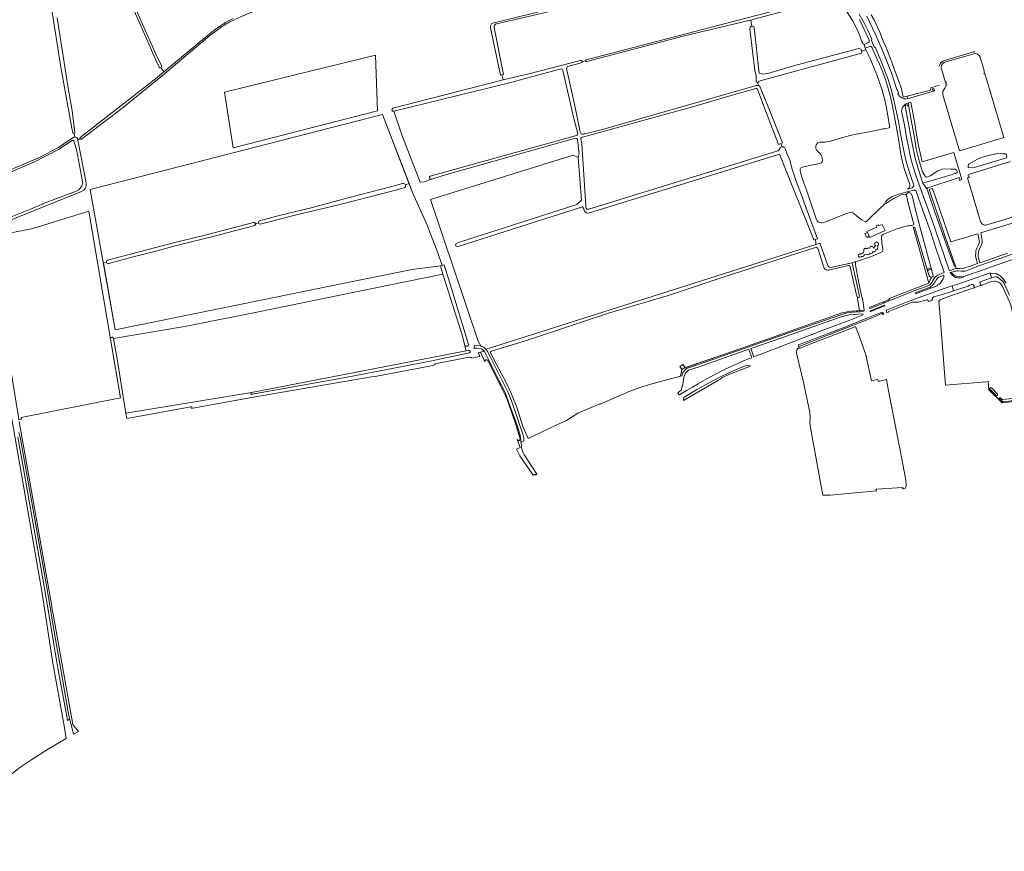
# Model space of a CAD drawing. Header units: metres. Extents: x 209813 to 223847, y 571801 to 587119.
# Tile 6 of 256: x 211482 to 212626, y 572110 to 573077. Entities that reach past the tile are written whole.
import ezdxf

# ---------------------------------------------------------------- set-up
doc = ezdxf.new("R2010")
doc.units = ezdxf.units.M
for name, color, linetype, lineweight in [('B-RO-GR-BEPLANTING_CULTUUR_BOSPLANTSOEN-GV', 8, 'Continuous', 0), ('B-RO-GR-BOS_GEMENGD-GV', 8, 'Continuous', 0), ('B-RO-GR-BOUWLAND-GV', 8, 'Continuous', 0), ('B-RO-GR-GRAS-GV', 8, 'Continuous', 0), ('B-RO-GR-GROENVOORZIENING-GV', 8, 'Continuous', 0), ('B-RO-KW-KUNSTWERK_GEMAAL-GV', 8, 'Continuous', 0), ('B-RO-KW-KUNSTWERK_STUW-GV', 8, 'Continuous', 0), ('B-RO-OG-TERREIN_CULTUURSCHEIDING-GV', 8, 'Continuous', 0), ('B-RO-OG-WEG-GV', 8, 'Continuous', 0), ('B-RO-VH-ONVERHARD-GV', 8, 'Continuous', 0), ('B-RO-VH-VERHARDING_OPEN-GV', 8, 'Continuous', 0), ('B-RO-VH-VERHARDING_PUIN-GV', 8, 'Continuous', 0), ('B-RO-VH-VERHARDING_STRAATBAKSTEEN-GV', 8, 'Continuous', 0)]:
    doc.layers.add(name, color=color, linetype=linetype, lineweight=lineweight)

msp = doc.modelspace()

# ---------------------------------------------------------------- linework, layer by layer
at = {"layer": 'B-RO-GR-BEPLANTING_CULTUUR_BOSPLANTSOEN-GV', "flags": 128}
for points in [[(212519.816, 572835.788), (212538.108, 572770.398), (212541.37, 572777.563), (212540.093, 572777.608), (212539.316, 572778.18), (212538.592, 572779.05), (212538.243, 572779.66), (212522.022, 572835.188)], [(212454.786, 572754.703), (212457.591, 572738.694), (212462.895, 572739.188), (212462.78, 572741.21), (212461.67, 572747.8), (212457.74, 572767.08), (212453.7, 572787.12), (212452.92, 572792.34), (212452.958, 572795.673), (212449.034, 572794.251)], [(212449.034, 572794.251), (212457.474, 572755.377)]]:
    msp.add_lwpolyline(points, dxfattribs=at)
at = {"layer": 'B-RO-GR-BEPLANTING_CULTUUR_BOSPLANTSOEN-GV'}
msp.add_lwpolyline([(212522.022, 572835.188, 0.0560122), (212519.816, 572835.788)], format="xyb", dxfattribs=at)
msp.add_arc((212456.118, 572755.094), 1.388, 196.351933, 12.422567, dxfattribs=at)
at = {"layer": 'B-RO-GR-BOS_GEMENGD-GV', "flags": 128}
for points in [[(212031.509, 573072.825), (212036.166, 573073.971), (212143.469, 573100.701), (212211.081, 573117.416)], [(211717.4, 573069.128), (211702.86, 573058.516), (211647.638, 573012.078), (211602.526, 572975.036), (211553.547, 572937.846)], [(211915.349, 572973.737), (212043.534, 573006.907), (212042.023, 573012.623), (212040.63, 573012.36), (212028.718, 573067.211)], [(211959.482, 572891.276), (211952.239, 572888.207), (211947.021, 572888.077), (211925.756, 572942.737), (211916.393, 572970.425)], [(211590.827, 572706.091), (211675.466, 572720.608), (211759.367, 572737.18), (211868.772, 572759.802), (211973.547, 572781.101), (211970.609, 572790.454), (211937.817, 572786.362), (211843.626, 572767.445), (211762.542, 572750.738), (211709.123, 572740.022), (211592.717, 572716.239), (211578.546, 572796.866), (211563.552, 572879.334), (211903.419, 572966.467), (211934.073, 572886.665), (211938.162, 572875.738), (211955.322, 572837.92), (211967.817, 572805.599), (211972.648, 572790.938), (211974.968, 572791.606), (211981.953, 572769.367), (212003.291, 572699.269)], [(211551.943, 572938.488), (211549.214, 572936.553), (211558.958, 572886.994)], [(212005.797, 572683.892), (212006.752, 572684.113), (212006.98, 572683.4), (212016.28, 572685.19), (212014.91, 572689.582), (212021.391, 572691.506), (212020.643, 572692.355), (212019.675, 572693.223), (212018.239, 572693.925), (212016.536, 572694.426), (212010.192, 572694.96), (212009.29, 572695.061), (212010.492, 572698.435), (212015.735, 572697.8), (212018.638, 572696.941), (212017.663, 572697.673), (212014.502, 572703.047), (211959.163, 572867.695), (212124.9, 572919.263), (212130.615, 572916.564), (212131.836, 572921.077), (212131.655, 572923.575), (212130.088, 572937.766)], [(212127.773, 572939.166), (211977.825, 572896.661), (211960.617, 572891.362)], [(211553.666, 572877.067), (211471.878, 572843.946)], [(211460.778, 572844.474), (211462.121, 572837.086), (211457.152, 572828.511), (211445.366, 572827.125), (211445.596, 572825.077), (211460.439, 572826.585), (211497.031, 572834.205), (211562.039, 572854.208), (211587.272, 572705.539)], [(211999.035, 572697.94), (212000.653, 572691.772), (212003.407, 572692.305)], [(212004.561, 572689.395), (211958.837, 572679.968), (211860.377, 572660.964), (211752.009, 572641.219)], [(211964.735, 572676.557), (212001.821, 572684.101), (212004.565, 572684.6)], [(211681.217, 572624.715), (211751.052, 572637.396), (211890.639, 572661.51), (211896.81, 572662.48), (211956.11, 572673.39), (211963.432, 572675.081)], [(211751.217, 572643.484), (211605.268, 572619.383), (211606.332, 572613.258), (211619.256, 572615.582), (211680.606, 572626.715)]]:
    msp.add_lwpolyline(points, dxfattribs=at)
at = {"layer": 'B-RO-GR-BOS_GEMENGD-GV'}
for points in [[(211755.617, 573087.395, 0.00582424), (211731.264, 573076.806)], [(211731.264, 573076.806, 0.04553622), (211717.4, 573069.128)], [(212028.718, 573067.211, -0.3495282), (212031.509, 573072.825)], [(211916.393, 572970.425, -0.92293896), (211915.349, 572973.737)], [(211553.547, 572937.846, -0.37338876), (211551.943, 572938.488)], [(212130.088, 572937.766, 0.29419355), (212127.773, 572939.166)], [(211558.958, 572886.994, -0.37163576), (211553.666, 572877.067)], [(211960.617, 572891.362, -0.14939324), (211959.482, 572891.276)], [(211587.272, 572705.539, -1.00771498), (211590.827, 572706.091)], [(212003.291, 572699.269, -0.73271716), (211999.035, 572697.94)], [(212003.407, 572692.305, -0.9016496), (212004.561, 572689.395)], [(212004.565, 572684.6, -0.29067778), (212005.797, 572683.892)], [(211963.432, 572675.081, -0.45507301), (211964.735, 572676.557)], [(211752.009, 572641.219, -1.12920062), (211751.217, 572643.484)], [(211680.606, 572626.715, -1.0309086), (211681.217, 572624.715)]]:
    msp.add_lwpolyline(points, format="xyb", dxfattribs=at)
at = {"layer": 'B-RO-GR-BOS_GEMENGD-GV', "flags": 128}
msp.add_lwpolyline([(211719.894, 572992.51), (211895.048, 573035.637), (211897.429, 572970.814), (211729.683, 572927.687)], close=True, dxfattribs=at)
at = {"layer": 'B-RO-GR-BOUWLAND-GV', "flags": 128}
for points in [[(212110.286, 573019.453), (212107.957, 573018.75), (212105.131, 573018.14), (212049.271, 573002.862), (211916.393, 572970.425), (211925.756, 572942.737), (211947.021, 572888.077), (211952.239, 572888.207), (211959.482, 572891.276)], [(212130.232, 572944.434), (212125.899, 572960.445), (212112.937, 573017.894)], [(211934.212, 572886.294), (211903.419, 572966.467), (211563.552, 572879.334), (211578.546, 572796.866), (211579.054, 572793.974), (211582.578, 572794.847)], [(211958.871, 572894.826), (212128.826, 572942.336)], [(212137.829, 572855.095), (212136.769, 572857.656), (212135.672, 572859.199), (211992.514, 572813.548), (211988.863, 572813.112), (211988.201, 572815.625), (211991.483, 572817.744), (212129.199, 572861.899), (212134.532, 572867.051), (212130.615, 572916.564), (212124.9, 572919.263), (211959.163, 572867.695), (212014.502, 572703.047), (212017.663, 572697.673), (212018.638, 572696.941), (212020.977, 572695.963), (212022.813, 572694.593), (212023.355, 572693.879), (212028.855, 572695.451), (212406.747, 572815.492), (212406.879, 572818.802), (212405.946, 572821.28), (212404.651, 572820.865), (212364.549, 572920.541)], [(212364.549, 572920.541), (212363.488, 572920.137), (212143.952, 572852.098)], [(211579.054, 572793.974), (211592.717, 572716.239), (211709.123, 572740.022), (211762.542, 572750.738), (211843.626, 572767.445), (211937.817, 572786.362), (211970.609, 572790.454), (211972.648, 572790.938), (211967.817, 572805.599), (211955.322, 572837.92), (211938.162, 572875.738)], [(211761.163, 572843.208), (211764.806, 572844.181), (211784.798, 572849.346), (211820.618, 572858.176), (211866.267, 572870.338), (211914.081, 572882.666), (211926.657, 572886.24)], [(211928.688, 572881.259), (211918.835, 572878.573), (211853.944, 572862.079), (211802.047, 572849.667), (211764.479, 572839.755), (211761.713, 572839.048)], [(211938.162, 572875.738), (211934.212, 572886.294), (211930.026, 572884.675)], [(211583.932, 572797.171), (211592.712, 572799.604), (211660.68, 572817.358), (211695.672, 572825.76), (211753.48, 572841.156)], [(211755.212, 572837.386), (211709.417, 572825.677), (211662.352, 572813.765), (211643.109, 572808.6), (211610.372, 572800.353), (211585.241, 572793.499)], [(211759.563, 572840.439), (211755.889, 572839.404)]]:
    msp.add_lwpolyline(points, dxfattribs=at)
at = {"layer": 'B-RO-GR-BOUWLAND-GV'}
for points in [[(212112.937, 573017.894, 0.39182706), (212110.286, 573019.453)], [(212128.826, 572942.336, 0.45596423), (212130.232, 572944.434)], [(211959.482, 572891.276, -0.66888403), (211958.871, 572894.826)], [(212143.952, 572852.098, -0.40340107), (212137.829, 572855.095)]]:
    msp.add_lwpolyline(points, format="xyb", dxfattribs=at)
at = {"layer": 'B-RO-GR-BOUWLAND-GV', "flags": 128}
msp.add_lwpolyline([(211590.827, 572706.091), (211595.023, 572682.371), (211601.483, 572641.179), (211605.268, 572619.383), (211751.217, 572643.484), (212000.653, 572691.772), (211995.508, 572711.383), (211973.547, 572781.101), (211868.772, 572759.802), (211759.367, 572737.18), (211675.466, 572720.608)], close=True, dxfattribs=at)
at = {"layer": 'B-RO-GR-BOUWLAND-GV'}
for centre, radius, start, end in [((211927.52, 572883.687), 2.694, 295.700453, 104.095814), ((211753.754, 572838.998), 2.173, 312.131226, 104.095814), ((211761.543, 572841.141), 2.101, 100.429231, 275.019742), ((211584.478, 572795.296), 1.953, 106.241228, 292.208476)]:
    msp.add_arc(centre, radius, start, end, dxfattribs=at)
at = {"layer": 'B-RO-GR-GRAS-GV', "flags": 128}
for points in [[(212428.268, 573104.294), (212416.913, 573116.97), (212399.219, 573136.597), (212393.908, 573142.707), (212387.547, 573152.361), (212384.674, 573156.506), (212373.204, 573153.193), (212274.321, 573128.432), (212225.63, 573117.973), (212188.101, 573107.69), (212035.875, 573072.048)], [(211543.46, 572945.361), (211542.449, 572950.83), (211529.806, 573021.694), (211518.562, 573092.999), (211512.427, 573120.837), (211511.305, 573124.612)], [(211605.958, 573116.532), (211611.635, 573101.588), (211622.918, 573075.127), (211640.228, 573035.777), (211646.51, 573022.988), (211646.752, 573021.723), (211645.958, 573021.027)], [(212450.074, 573074.527), (212442.499, 573086.758), (212439.858, 573090.432), (212431.3, 573100.909), (212428.268, 573104.294)], [(211552.085, 572939.915), (211639.544, 573008.096), (211649.339, 573016.228), (211645.958, 573021.027), (211644.688, 573020.877), (211643.701, 573021.747), (211640.342, 573028.884), (211618.815, 573078.474), (211609.667, 573097.999)], [(212140.177, 573030.267), (212339.031, 573081.938), (212422.628, 573103.764)], [(212423.758, 573100.678), (212381.503, 573089.634), (212334.983, 573077.308), (212331.24, 573076.354), (212332.29, 573069.325)], [(211525.212, 573079.143), (211537.174, 573002.289), (211542.791, 572970.687), (211545.809, 572945.457)], [(212331.24, 573076.354), (212328.892, 573075.756), (212252.735, 573057.715), (212140.738, 573028.292)], [(212335.288, 573067.379), (212341.146, 573014.676), (212345.459, 573013.341), (212352.338, 573014.717), (212385.252, 573024.453), (212456.796, 573043.292), (212459.561, 573042.445), (212460.14, 573040.09), (212464.736, 573041.774), (212464.289, 573043.861), (212463.022, 573047.888), (212461.611, 573049.198), (212460.869, 573050.193), (212459.989, 573052.116), (212458.391, 573056.772), (212457.561, 573059.293), (212456.345, 573062.092), (212450.074, 573074.527)], [(211649.339, 573016.228), (211701.413, 573059.464)], [(212033.223, 573067.793), (212043.906, 573012.978), (212042.023, 573012.623), (212043.534, 573006.907), (212045.125, 573007.318), (212071.711, 573013.592), (212133.533, 573029.177)], [(212337.513, 573011.282), (212336.058, 573017.82), (212330.064, 573066.282)], [(212460.14, 573040.09), (212460.15, 573038.967), (212459.842, 573037.906), (212340.554, 573005.448), (212340.621, 573003.986), (212338.95, 573003.94)], [(212424.02, 572935.53), (212430.34, 572937.47), (212439.2, 572940.07), (212448.14, 572942.49), (212455.52, 572943.99), (212469.11, 572946.26), (212479.98, 572948.84), (212484.57, 572949.75), (212487.68, 572950.09), (212492.805, 572951.309), (212488.059, 572978.605), (212483.868, 572994.678), (212478.474, 573010.767), (212470.01, 573031.625), (212464.736, 573041.774)], [(212134.36, 573026.617), (212118.49, 573022.447)], [(212139.389, 573029.102), (212135.417, 573028.241)], [(212117.35, 573018.603), (212126.724, 572976.631), (212133.014, 572946.411)], [(212340.12, 573000.281), (212338.95, 573003.94)], [(212336.939, 572996.927), (212312.512, 572989.753), (212262.446, 572975.142), (212214.508, 572961.837), (212137.166, 572940.631), (212135.181, 572940.102)], [(212137.332, 572943.782), (212161.852, 572950.066), (212336.365, 572999.857), (212337.631, 573000.184)], [(212366.329, 572932.789), (212363.55, 572931.756), (212347.441, 572973.027), (212338.893, 572996.048)], [(212342.334, 572998.35), (212355.553, 572965.146), (212368.058, 572933.433), (212366.329, 572932.789)], [(211545.025, 572944.547), (211545.81, 572940.585)], [(211464.704, 572899.432), (211504.783, 572916.751), (211519.511, 572924.384), (211526.87, 572928.315), (211539.445, 572936.559), (211544.571, 572940.181)], [(211542.842, 572936.36), (211527.037, 572925.889), (211498.225, 572911.053), (211465.83, 572897.064)], [(211548.829, 572938.515), (211549.214, 572936.553), (211551.943, 572938.488)], [(212133.981, 572938.403), (212134.916, 572932.432), (212139.439, 572860.564), (212139.529, 572858.392)], [(212367.681, 572929.03), (212366.329, 572932.789)], [(212488.341, 572864.252), (212487.856, 572863.584), (212470.65, 572847.055), (212466.552, 572842.834), (212465.295, 572841.775), (212463.112, 572842.569), (212460.268, 572844.091), (212454.315, 572848.522), (212450.313, 572852.21), (212448.411, 572853.082), (212448.013, 572853.082), (212441.407, 572850.914), (212419.18, 572842.028), (212417.358, 572841.446), (212414.138, 572840.79), (212412.754, 572840.73), (212410.986, 572840.835), (212409.972, 572841.221), (212409.167, 572841.96), (212408.443, 572842.808), (212407.874, 572843.779), (212407.343, 572845.233), (212398.341, 572871.854), (212390.42, 572893.52), (212388.86, 572899.26), (212388.57, 572901.5), (212388.57, 572903.19), (212389.5, 572904.46), (212391.33, 572905.39), (212399.42, 572907.21), (212411.21, 572909.72), (212413.09, 572910.49), (212414, 572911.63), (212414.41, 572913.61), (212414.31, 572915.65), (212413.9, 572917.73), (212412.76, 572920.17), (212411.26, 572921.9), (212409.38, 572923.16), (212407.83, 572924.73), (212406.85, 572926.99), (212406.68, 572929.33), (212407.18, 572931.36), (212409.03, 572933.57), (212411.24, 572934.48), (212417.77, 572934.26), (212424.02, 572935.53)], [(211554.892, 572888.744), (211547.703, 572925.687)], [(212142.893, 572856.649), (212361.626, 572923.742)], [(212371.384, 572926.872), (212373.477, 572920.62), (212376.75, 572913.874), (212379.003, 572904.109), (212384.375, 572888.059), (212391.037, 572870.746), (212392.904, 572865.135), (212408.739, 572822.175), (212405.946, 572821.28), (212406.879, 572818.802), (212406.747, 572815.492), (212410.785, 572816.513)], [(211469.052, 572846.349), (211494.309, 572856.398), (211513.497, 572864.468), (211545.478, 572876.624)], [(212520.805, 572839.354), (212520.07, 572841.869), (212513.857, 572865.153), (212512.044, 572872.955)], [(212425.659, 572788.879), (212449.034, 572794.251), (212458.755, 572797.383), (212471.581, 572801.647), (212482.914, 572806.4), (212483.76, 572806.993), (212484.268, 572807.819), (212484.628, 572808.602), (212484.67, 572809.745), (212484.598, 572810.631), (212483.497, 572816.6), (212483.086, 572823.91), (212483.565, 572825.707), (212485.269, 572827.488), (212501.047, 572833.545)], [(212479.533, 572815.772), (212479.451, 572816.956), (212478.19, 572817.878), (212477.388, 572818.464), (212475.699, 572817.641), (212475.25, 572816.851), (212475.366, 572814.814), (212476.225, 572814.026), (212475.532, 572813.011), (212474.619, 572812.495), (212474.262, 572811.939), (212474.103, 572811.503), (212473.706, 572811.344), (212473.508, 572811.939), (212473.23, 572812.535), (212472.119, 572813.051), (212471.206, 572813.09), (212470.571, 572812.932), (212469.976, 572812.693), (212469.499, 572811.304), (212468.388, 572811.384), (212467.436, 572811.185), (212466.721, 572810.828), (212466.126, 572810.471), (212465.967, 572810.63), (212465.094, 572810.907), (212464.419, 572811.027), (212463.546, 572810.749), (212463.07, 572810.233), (212462.594, 572809.598), (212462.475, 572808.367), (212462.73, 572807.246), (212461.84, 572805.867), (212461.483, 572805.391), (212460.649, 572805.272), (212460.014, 572805.113), (212459.379, 572804.875), (212458.744, 572804.081), (212458.228, 572804.042)], [(212406.264, 572811.96), (212368.825, 572799.789), (212298.181, 572777.034), (212234.284, 572755.868), (212167.212, 572735.892), (212086.911, 572709.301), (212065.48, 572702.29), (212031.349, 572691.706), (212029.698, 572691.102)], [(212416.663, 572788.031), (212415.01, 572792.663), (212409.845, 572808.853), (212409.01, 572810.853)], [(212411.967, 572816.255), (212420.835, 572791.051)], [(212479.533, 572815.772), (212479.114, 572814.384), (212478.27, 572813.924), (212477.913, 572813.686), (212478.327, 572813.19), (212478.447, 572812.693), (212478.722, 572811.889), (212478.616, 572810.83), (212478.36, 572810.309), (212477.516, 572809.793), (212476.161, 572809.222), (212475.653, 572807.634), (212474.976, 572807.041), (212474.066, 572806.724), (212473.05, 572806.83), (212472.369, 572805.61), (212472.228, 572805.526), (212470.403, 572805.05), (212469.738, 572805.312), (212469.182, 572804.518), (212468.666, 572804.002), (212467.634, 572803.724), (212466.563, 572803.883), (212465.848, 572804.2), (212464.975, 572803.764), (212463.626, 572803.287), (212463.11, 572803.248), (212462.951, 572802.732), (212462.514, 572802.137), (212461.522, 572801.621), (212460.927, 572801.541), (212460.014, 572801.621), (212459.538, 572800.986), (212458.466, 572800.668), (212457.712, 572800.509), (212456.76, 572800.906), (212456.284, 572801.502), (212456.164, 572802.216), (212456.397, 572803.561), (212456.998, 572804.042), (212458.228, 572804.042)], [(212444.82, 572790.81), (212421.538, 572785.588)], [(212450.756, 572738.057), (212457.591, 572738.694), (212454.786, 572754.703), (212453.756, 572758.381), (212446.812, 572789.441)], [(212622.476, 572768.56), (212621.319, 572769.902), (212620.336, 572770.725), (212618.903, 572771.585), (212616.775, 572772.523), (212615.613, 572772.759), (212614.302, 572772.841), (212611.497, 572772.568), (212607.311, 572771.055), (212599.303, 572767.685), (212598.893, 572768.121), (212589.683, 572764.714), (212564.519, 572756.076), (212551.91, 572751.453), (212551.176, 572750.937), (212550.518, 572750.375), (212550.143, 572749.906), (212549.94, 572749.403), (212549.917, 572749.04), (212550.652, 572741.081), (212557.604, 572651.807), (212604.332, 572655.831), (212607.11, 572655.964), (212607.772, 572646.439), (212623.382, 572631.357), (212647.856, 572633.871)], [(212624.178, 572635.06), (212648.521, 572637.733), (212639.56, 572708.564), (212638.433, 572717.633), (212636.431, 572730.995), (212634.274, 572741.59), (212632.994, 572745.932), (212630.292, 572752.358), (212623.669, 572766.658), (212622.476, 572768.56)], [(212254.918, 572672.213), (212303.039, 572688.65), (212363.719, 572710.031), (212427.349, 572732.311)], [(212507.389, 572531.306), (212508.34, 572531.377), (212510.589, 572531.906), (212511.515, 572533.229), (212511.647, 572535.081), (212511.32, 572541.479), (212507.149, 572564.185), (212491.803, 572643.164), (212488.893, 572658.377), (212479.632, 572656.26), (212478.883, 572658.507), (212471.41, 572656.72), (212464.896, 572687.079), (212457.039, 572709.095), (212452.987, 572720.252), (212444.319, 572716.649), (212401.004, 572699.862), (212389.234, 572695.141), (212388.502, 572694.697), (212387.558, 572694.731), (212387.063, 572695.215), (212385.838, 572694.757), (212384.912, 572693.038), (212384.382, 572688.937), (212392.055, 572657.054), (212399.728, 572620.277), (212400.125, 572613.53), (212399.86, 572607.445), (212402.339, 572593.841)], [(212028.755, 572689.632), (212035.41, 572676.636), (212046.875, 572655.048), (212052.023, 572644.307), (212058.894, 572627.375), (212066.294, 572603.673)], [(211343.785, 572114.452), (211344.829, 572109.897), (211399.133, 572146.447), (211402.314, 572148.486), (211401.656, 572149.447), (211381.851, 572136.389), (211380.542, 572138.136), (211411.181, 572159.051), (211412.411, 572157.027), (211406.458, 572152.9), (211406.502, 572151.169), (211407.754, 572151.971), (211408.316, 572152.482), (211414.626, 572157.348), (211463.635, 572193.344), (211472.86, 572200.104), (211481.996, 572207.229), (211496.093, 572216.523), (211514.101, 572228.094), (211535.708, 572241.178), (211533.489, 572255.806), (211519.781, 572330.937), (211508.075, 572409.922), (211461.256, 572679.42)], [(212066.294, 572603.673), (212072.748, 572589.704), (212089.69, 572597.95), (212105.92, 572605.63), (212117.06, 572610.88), (212130.323, 572619.388), (212155.934, 572630.222), (212156.159, 572629.692), (212181.18, 572640.79), (212193.79, 572646.18), (212206.95, 572650.62), (212221.99, 572655.06), (212249.692, 572662.411), (212250.96, 572670.09)], [(212616.426, 572639.704), (212609.07, 572647.414)], [(212610.833, 572648.815), (212617.807, 572641.528)], [(212623.17, 572633.113), (212620.249, 572635.837)], [(212621.382, 572637.006), (212623.376, 572635.307)], [(212647.592, 572635.591), (212625.177, 572632.587)], [(212402.339, 572593.841), (212415.074, 572523.969), (212423.541, 572524.101), (212477.593, 572528.944)], [(212477.413, 572530.782), (212507.343, 572533.045)]]:
    msp.add_lwpolyline(points, dxfattribs=at)
at = {"layer": 'B-RO-GR-GRAS-GV'}
for points in [[(211701.413, 573059.464, -0.01589509), (211717.766, 573071.571)], [(211717.766, 573071.571, -0.05134543), (211729.992, 573078.132)], [(212035.875, 573072.048, 0.44044506), (212033.223, 573067.793)], [(212118.49, 573022.447, 0.26497698), (212117.35, 573018.603)], [(212337.425, 573005.447, 0.05039743), (212337.513, 573011.282)], [(212338.95, 573003.94, -0.42149134), (212337.425, 573005.447)], [(212338.893, 572996.048, 0.36845378), (212336.939, 572996.927)], [(212133.014, 572946.411, 0.57872181), (212138.404, 572944.372)], [(211544.733, 572935.755, 0.45301752), (211542.842, 572936.36)], [(211547.703, 572925.687, 0.02779476), (211544.733, 572935.755)], [(211551.943, 572938.488, -0.29579496), (211552.085, 572939.915)], [(212135.181, 572940.102, 0.44280698), (212133.981, 572938.403)], [(212361.626, 572923.742, 0.22521355), (212364.984, 572927.274)], [(211553.883, 572883.465, 0.2158059), (211554.892, 572888.744)], [(211545.478, 572876.624, 0.20825508), (211553.883, 572883.465)], [(212139.529, 572858.392, 0.50689132), (212142.893, 572856.649)], [(212501.047, 572833.545, -0.03458135), (212513.366, 572837.086)], [(212513.366, 572837.086, 0.01313945), (212519.49, 572837.863)], [(212519.49, 572837.863, 0.27356304), (212520.805, 572839.354)], [(212409.01, 572810.853, 0.43169536), (212406.264, 572811.96)], [(212410.785, 572816.513, -0.14756462), (212411.967, 572816.255)], [(212421.538, 572785.588, -0.3701302), (212416.663, 572788.031)], [(212420.835, 572791.051, 0.35088154), (212425.659, 572788.879)], [(212446.812, 572789.441, 0.42334489), (212444.82, 572790.81)], [(212427.349, 572732.311, -0.09236818), (212450.756, 572738.057)], [(212029.698, 572691.102, 0.41435265), (212028.755, 572689.632)], [(212609.07, 572647.414, -0.92371912), (212610.833, 572648.815)], [(212617.807, 572641.528, -0.94921812), (212616.426, 572639.704)], [(212620.249, 572635.837, -1.06433358), (212621.382, 572637.006)], [(212623.376, 572635.307, 0.11871417), (212624.178, 572635.06)], [(212625.177, 572632.587, -0.21379917), (212623.17, 572633.113)], [(212507.343, 572533.045, -0.90517089), (212507.389, 572531.306)], [(212477.593, 572528.944, -0.91540769), (212477.413, 572530.782)]]:
    msp.add_lwpolyline(points, format="xyb", dxfattribs=at)
at = {"layer": 'B-RO-GR-GRAS-GV', "flags": 128}
for points in [[(212512.515, 572874.252), (212513.518, 572875.311), (212514.448, 572875.551), (212514.193, 572876.939), (212503.25, 572873.98), (212494.88, 572870.86), (212490.47, 572867.78), (212488.319, 572865.452), (212488.42, 572864.865), (212488.341, 572864.252), (212488.997, 572863.627), (212497.225, 572868.907), (212502.946, 572871.784), (212505.956, 572873.041), (212511.148, 572873.967), (212512.044, 572872.955)], [(211587.272, 572705.539), (211562.039, 572854.208), (211497.031, 572834.205), (211460.439, 572826.585), (211445.596, 572825.077), (211480.425, 572614.881), (211480.812, 572611.666), (211483.999, 572612.23), (211483.621, 572614.351), (211598.84, 572637.25)], [(212484.031, 572838.686), (212487.254, 572831.547), (212469.477, 572823.522), (212466.254, 572830.661), (212477.536, 572835.754), (212476.972, 572837.002), (212479.632, 572838.203), (212480.196, 572836.955)], [(212468.336, 572825.992), (212467.908, 572825.163), (212467.207, 572824.118), (212465.765, 572824.105), (212463.754, 572828.232), (212466.782, 572829.425)], [(212254.918, 572672.213), (212252.698, 572675.839), (212248.845, 572673.71), (212250.96, 572670.09), (212254.25, 572671.985)]]:
    msp.add_lwpolyline(points, close=True, dxfattribs=at)
at = {"layer": 'B-RO-GR-GRAS-GV'}
for centre, radius, start, end in [((212332.707, 573066.685), 2.673, 15.046953, 189.076072), ((212134.097, 573027.944), 1.353, 281.22652, 104.095814), ((212140.404, 573029.264), 1.028, 102.762119, 286.478898), ((212339.026, 572996.782), 3.661, 25.366953, 114.591559), ((211544.623, 572945.686), 1.208, 195.613263, 349.504255), ((211546.061, 572937.715), 2.881, 16.127601, 120.321137), ((212368.083, 572925.463), 3.59, 23.113069, 148.969027)]:
    msp.add_arc(centre, radius, start, end, dxfattribs=at)
at = {"layer": 'B-RO-GR-GROENVOORZIENING-GV', "flags": 128}
for points in [[(212550.656, 573000.711), (212540.382, 572997.45), (212540.577, 572995.869), (212539.869, 572994.969), (212512.812, 572987.729), (212513.411, 572984.858)], [(212513.411, 572984.858), (212538, 572992.014), (212544.929, 572994.095)], [(212650.98, 572845.183), (212648.804, 572844.116), (212636.579, 572840.474), (212601.849, 572830.18), (212598.448, 572829.067), (212599.775, 572822.504), (212600.122, 572820.159), (212600.155, 572819.09), (212599.981, 572817.36), (212598.656, 572813.296), (212596.403, 572808.562), (212595.904, 572806.637), (212595.616, 572804.17), (212595.625, 572801.932), (212596.016, 572799.62), (212597.475, 572794.255)], [(212597.475, 572794.255), (212605.388, 572796.987), (212629.557, 572805.438)], [(211480.91, 572596.78), (211482.24, 572591.4), (211497.11, 572508.99), (211508.88, 572443.23), (211516.46, 572398.45), (211520.77, 572372.07), (211529.55, 572321.35), (211537.67, 572273.99), (211539.5, 572264.46), (211542.879, 572252.723), (211544.482, 572245.99), (211550.122, 572249.206), (211543.58, 572257.279), (211520.7, 572385.565), (211519.553, 572390.811), (211519.355, 572395.028), (211481.255, 572609.738)]]:
    msp.add_lwpolyline(points, dxfattribs=at)
msp.add_lwpolyline([(212543.038, 572994.239), (212542.373, 572996.452), (212544.097, 572996.965), (212544.737, 572994.75)], close=True, dxfattribs=at)
at = {"layer": 'B-RO-KW-KUNSTWERK_GEMAAL-GV', "flags": 128}
msp.add_lwpolyline([(212544.097, 572996.965), (212542.373, 572996.452), (212543.038, 572994.239), (212544.737, 572994.75)], close=True, dxfattribs=at)
at = {"layer": 'B-RO-KW-KUNSTWERK_STUW-GV', "flags": 128}
msp.add_lwpolyline([(212537.793, 572785.53), (212540.874, 572786.521), (212540.394, 572788.015), (212536.682, 572786.821), (212537.163, 572785.327)], close=True, dxfattribs=at)
at = {"layer": 'B-RO-OG-TERREIN_CULTUURSCHEIDING-GV', "flags": 128}
for points in [[(212599.538, 572932.166), (212573.709, 572924.513), (212554.498, 572989.345), (212554.271, 572990.499), (212554.274, 572991.675), (212554.506, 572992.828), (212554.958, 572993.914), (212556.77, 572997.323), (212558.184, 573000.62), (212559.275, 573000.945), (212558.003, 573001.59), (212557.736, 573002.959), (212558.5, 573004.09), (212557.492, 573003.781), (212552.709, 573019.767), (212552.55, 573020.422), (212552.466, 573021.09), (212552.457, 573021.763), (212552.525, 573022.433), (212552.667, 573023.092), (212552.883, 573023.73), (212553.169, 573024.339), (212553.522, 573024.913), (212553.937, 573025.443), (212554.41, 573025.924), (212554.933, 573026.347), (212555.501, 573026.71), (212556.106, 573027.006), (212556.74, 573027.232), (212590.27, 573037.147), (212592.602, 573037.361), (212594.838, 573036.667), (212596.638, 573035.17), (212597.728, 573033.099), (212602.34, 573017.535), (212602.049, 573017.446), (212602.563, 573016.642), (212602.864, 573014.997), (212602.077, 573013.693), (212603.361, 573014.075), (212625.367, 572939.82)], [(212514.472, 572980.106), (212514.711, 572975.977), (212516.548, 572966.646), (212521.684, 572937.403), (212523.501, 572926.792), (212526.83, 572912.662), (212530.925, 572899.917), (212532.916, 572896.091), (212534.098, 572894.318), (212535.256, 572893.675), (212536.988, 572893.958), (212540.326, 572895.683), (212544.256, 572898.541), (212548.579, 572901.052), (212553.681, 572902.951), (212557.895, 572903.378), (212563.923, 572902.866), (212568.662, 572902.907), (212570.128, 572901.837), (212570.873, 572900.19), (212570.869, 572898.992), (212568.984, 572897.938), (212549.667, 572892.013), (212531.079, 572886.908), (212535.97, 572879.98), (212536.25, 572880.4), (212537.063, 572881.261), (212572.316, 572892.82), (212573.693, 572892.735), (212574.115, 572891.385), (212573.328, 572889.951), (212576.642, 572890.936), (212567.269, 572922.53), (212530.345, 572911.645), (212526.335, 572928.615), (212523.836, 572943.075), (212521.672, 572956.023), (212517.097, 572980.906)], [(212626.936, 572920.741), (212627.999, 572920.721), (212628.806, 572918.064), (212628.541, 572916.108), (212589.682, 572904.612), (212583.88, 572905.027), (212583.777, 572907.403), (212584.898, 572909.263), (212594.52, 572914.628), (212601.414, 572917.341), (212608.98, 572919.341), (212618.176, 572921.28), (212623.158, 572920.818)], [(212569.13, 572790.27), (212570.029, 572787.519), (212571.484, 572787.577), (212573.845, 572787.45), (212576.48, 572787.235), (212578.951, 572787.729), (212586.205, 572790.344), (212594.555, 572793.248), (212593.316, 572797.202), (212592.412, 572802.094), (212592.586, 572806.223), (212592.837, 572807.795), (212593.187, 572809.076), (212594.065, 572811.326), (212595.602, 572814.353), (212596.336, 572816.357), (212596.805, 572818.359), (212596.759, 572819.859), (212595.892, 572825.036), (212595.121, 572827.903), (212563.503, 572818.557), (212542.387, 572880.477), (212538.579, 572879.311), (212556.85, 572825.49)]]:
    msp.add_lwpolyline(points, close=True, dxfattribs=at)
for points in [[(212591.634, 573039.602), (212590.116, 573039.439), (212583.753, 573037.517), (212556.308, 573029.469), (212554.598, 573028.746)], [(212645.67, 572850.182), (212605.517, 572838.284), (212604.362, 572838.062), (212603.186, 572838.07), (212602.034, 572838.307), (212600.95, 572838.764), (212599.976, 572839.424), (212599.15, 572840.261), (212598.503, 572841.243), (212598.059, 572842.332), (212593.828, 572856.611), (212583.028, 572893.064), (212585.643, 572893.839), (212584.34, 572894.12), (212583.904, 572895.038), (212583.736, 572895.908), (212584.254, 572896.747), (212633.032, 572911.813)]]:
    msp.add_lwpolyline(points, dxfattribs=at)
at = {"layer": 'B-RO-OG-TERREIN_CULTUURSCHEIDING-GV'}
msp.add_lwpolyline([(212554.598, 573028.746, 0.21375146), (212550.159, 573022.595)], format="xyb", dxfattribs=at)
at = {"layer": 'B-RO-OG-WEG-GV', "flags": 128}
for points in [[(212457.37, 573077.015), (212463.808, 573063.911), (212468.965, 573052.862), (212468.9, 573050.899), (212467.255, 573049.785), (212465.015, 573048.629), (212463.022, 573047.888), (212464.289, 573043.861), (212470.358, 573046.074), (212471.792, 573044.9), (212477.364, 573032.585), (212480.642, 573025.162), (212484.556, 573015.724), (212487.616, 573007.406), (212490.099, 572999.608), (212493.151, 572988.72), (212495.918, 572976.205), (212502.075, 572942.736), (212505.58, 572920.46), (212507.363, 572911.667), (212509.6, 572903.883), (212514.663, 572889.404), (212515.702, 572886.542), (212515.921, 572884.424), (212515.921, 572883.131), (212515.817, 572881.94), (212514.935, 572880.762), (212513.568, 572880.343), (212513.668, 572879.799), (212518.621, 572881.437), (212519.565, 572882.097), (212520.502, 572883.223), (212520.699, 572884.349), (212516.735, 572895.52), (212514.064, 572904.058), (212511.36, 572913.657), (212508.913, 572924.172), (212507.408, 572931.903), (212505.537, 572942.32), (212502.77, 572958.23), (212499.96, 572972.63), (212497.172, 572984.922), (212494.226, 572996.122), (212490.674, 573007.426), (212487.108, 573017.419), (212482.53, 573029.16), (212476.89, 573042.28), (212476.056, 573044.115), (212474.611, 573045.421), (212471.421, 573052.618), (212471.729, 573054.064), (212466.699, 573065.504), (212463.435, 573072.376), (212457.275, 573083.379)], [(212513.411, 572984.858), (212512.812, 572987.729), (212508.479, 572986.569), (212506.491, 572996.425), (212504.772, 573001.17), (212504.537, 573002.012), (212493.223, 573032.508), (212487.621, 573046.422), (212486.386, 573049.104), (212481.142, 573062.47), (212474.86, 573075.965), (212471.131, 573082.628)], [(212466.001, 573080.789), (212475.796, 573060.192), (212482.992, 573043.57), (212489.374, 573028.619), (212492.894, 573019.693), (212495.539, 573012.496), (212497.959, 573005.471), (212500.852, 572995.71), (212501.717, 572994.721), (212502.877, 572991.32), (212502.276, 572990.482), (212502.508, 572989.644)], [(212506.473, 572970.276), (212509.718, 572954.585), (212511.808, 572942.176), (212514.802, 572927.155), (212516.121, 572920.739), (212518.061, 572912.373), (212520.391, 572904.681), (212522.797, 572897.062), (212526.158, 572887.05), (212531.424, 572872.164), (212541.42, 572844.36), (212561.286, 572786.718), (212562.053, 572784.67), (212568.356, 572786.943), (212570.029, 572787.519), (212569.13, 572790.27), (212567.97, 572790.2), (212566.604, 572792.94), (212561.76, 572806.61), (212545.02, 572853.08), (212536.48, 572878.61), (212536.08, 572879.45), (212535.97, 572879.98), (212531.079, 572886.908), (212525.612, 572903.863), (212522.058, 572915.987), (212518.596, 572932.669), (212510.717, 572976.382), (212511.48, 572977.403), (212512.874, 572977.641), (212514.711, 572975.977), (212514.472, 572980.106)], [(212506.715, 572972.377), (212506.473, 572970.276)], [(212545.225, 572776.967), (212547.777, 572779.508), (212555.846, 572782.827), (212545.361, 572813.511), (212543.13, 572821.02), (212539.15, 572832.87), (212531.31, 572854.87), (212522.863, 572878.069), (212521.857, 572878.355), (212521.38, 572878.534), (212520.74, 572878.71), (212514.193, 572876.939), (212514.448, 572875.551), (212515.076, 572875.714), (212516.305, 572875.602), (212517.344, 572874.929), (212518.082, 572873.729), (212519.062, 572870.893), (212522.037, 572858.661), (212528.057, 572834.8), (212542.422, 572782.183), (212542.988, 572779.828), (212542.703, 572778.364)], [(212641.459, 572806.632), (212605.007, 572793.706), (212593.726, 572789.799), (212589.506, 572787.894), (212580.196, 572784.512), (212578.03, 572784.512), (212577.329, 572784.28), (212575.629, 572784.377), (212572.531, 572784.792), (212570.771, 572784.679), (212568.767, 572784.296), (212568.284, 572784.116), (212564.457, 572783.081), (212565.317, 572781.619), (212566.951, 572780.036), (212570.499, 572778.351), (212572.42, 572777.882), (212574.974, 572777.716), (212578.925, 572778.239), (212578.959, 572778.086), (212586.551, 572780.786), (212595.63, 572784.052), (212612.187, 572789.87), (212643.138, 572800.67)], [(212539.956, 572764.772), (212540.423, 572764.653), (212548.053, 572767.357), (212547.856, 572768.022), (212550.098, 572769.352), (212551.668, 572770.631), (212553.015, 572772.214), (212554.904, 572775.397), (212555.572, 572777.305), (212555.432, 572779.579), (212551.519, 572778.299), (212548.975, 572776.943), (212546.984, 572774.681), (212545.389, 572772.086), (212543.247, 572769.081), (212539.648, 572765.623)], [(212627.871, 572770.336), (212624.933, 572774.971), (212620.958, 572778.923), (212616.223, 572781.591), (212609.275, 572782.023)], [(212611.012, 572776.493), (212613.676, 572777.33), (212616.056, 572777.843), (212617.387, 572777.676), (212623.549, 572772.749), (212625.646, 572769.898), (212632.031, 572756.383)], [(212565.084, 572767.257), (212555.745, 572764.138), (212530.152, 572755.147), (212512.07, 572748.27), (212489.04, 572738.94), (212489.04, 572737.56), (212489.17, 572735.99), (212489.2, 572735.82), (212490.998, 572736.523), (212490.998, 572737.046), (212492.235, 572737.819), (212498.195, 572740.25), (212518.704, 572748.253), (212519.886, 572748.494), (212524.264, 572748.362), (212525.286, 572748.362), (212526.015, 572748.491), (212535.383, 572751.177), (212536.352, 572751.145), (212537.306, 572750.494), (212537.48, 572749.276), (212542.052, 572750.346), (212541.97, 572751.635), (212542.14, 572752.652), (212542.9, 572753.657), (212544.013, 572754.429), (212545.153, 572754.946), (212554.125, 572757.207), (212566.011, 572761.269), (212566.918, 572761.561)], [(212427.349, 572732.311), (212363.719, 572710.031), (212303.039, 572688.65), (212254.25, 572671.985), (212250.96, 572670.09), (212249.692, 572662.411), (212251.054, 572662.772), (212252.156, 572666.719), (212256.512, 572671.225), (212270.369, 572675.765), (212286.019, 572681.323), (212365.273, 572709.082), (212436.924, 572734.085), (212443.092, 572735.826), (212447.126, 572736.485), (212453.672, 572736.967), (212458.226, 572737.222), (212462.245, 572737.903), (212462.952, 572738.183)], [(212462.952, 572738.183), (212462.895, 572739.188), (212450.756, 572738.057)], [(212021.391, 572691.506), (212017.069, 572690.223), (212022.387, 572679.124)], [(212059.874, 572588.552), (212063.488, 572579.299), (212058.98, 572577.554), (212062.99, 572569.66), (212078.57, 572547.39), (212080.3, 572548.42), (212080.842, 572547.219), (212082.524, 572548.227), (212067.559, 572571.476), (212066.656, 572573.038), (212065.854, 572574.966), (212065.162, 572577.308), (212064.685, 572579.732), (212064.666, 572581.393), (212063.257, 572593.623), (212059.767, 572604.953), (212046.353, 572642.068), (212042.586, 572649.695), (212038.846, 572656.944), (212022.947, 572688.881), (212021.645, 572691.219), (212021.391, 572691.506)], [(212025.72, 572680.437), (212030.858, 572670.909), (212040.241, 572651.983), (212047.903, 572636.179), (212057.687, 572607.48), (212063.412, 572589.536)]]:
    msp.add_lwpolyline(points, dxfattribs=at)
at = {"layer": 'B-RO-OG-WEG-GV'}
for points in [[(212502.508, 572989.644, 0.28407913), (212512.328, 572984.706)], [(212513.774, 572979.914, 0.26250266), (212506.735, 572972.434)], [(212512.768, 572984.754, 0.0163817), (212513.411, 572984.858)], [(212022.387, 572679.124, -0.965685), (212025.72, 572680.437)], [(212063.412, 572589.536, -0.81193567), (212059.874, 572588.552)]]:
    msp.add_lwpolyline(points, format="xyb", dxfattribs=at)
at = {"layer": 'B-RO-OG-WEG-GV', "flags": 128}
for points in [[(212538.108, 572770.398), (212492.098, 572752.528), (212492.475, 572751.593), (212490.147, 572750.653), (212491.475, 572749.737), (212507.641, 572756.288), (212520.87, 572761.36), (212536.189, 572767.076), (212538.509, 572768.187), (212539.14, 572768.604), (212540.693, 572770.101), (212542.828, 572773.043), (212545.225, 572776.967), (212542.703, 572778.364), (212541.37, 572777.563)], [(212589.795, 572764.795), (212598.893, 572768.121), (212598.21, 572768.85), (212597.458, 572771.281), (212598.288, 572772.138), (212602.004, 572773.674), (212611.012, 572776.493), (212609.275, 572782.023), (212609.207, 572782.566), (212587.202, 572774.842), (212570.556, 572769.084), (212565.084, 572767.257), (212566.918, 572761.561), (212583.639, 572766.956), (212585.343, 572768.099), (212587.253, 572768.979), (212588.303, 572769.004), (212589.117, 572768.914), (212590.11, 572768.221), (212590.792, 572767.056), (212590.83, 572765.548)], [(212539.648, 572765.623), (212522.225, 572759.122), (212522.594, 572758.177), (212539.956, 572764.772), (212540.237, 572765.365)], [(212485.322, 572747.239), (212486.04, 572748.373), (212486.317, 572749.107), (212469.356, 572742.261), (212469.702, 572740.837), (212471.939, 572741.689)], [(212469.908, 572738.119), (212470.078, 572737.655), (212470.352, 572737.395), (212470.65, 572737.389), (212486.613, 572743.969), (212486.837, 572744.206), (212486.829, 572744.547), (212486.627, 572745.014)], [(212331.495, 572694.431), (212334.969, 572684.776), (212344, 572688.19), (212417.37, 572716.48), (212446.268, 572727.434), (212461.761, 572733.71), (212461.284, 572734.79), (212450.877, 572734.03), (212445.48, 572733.499), (212437.597, 572731.526), (212366.246, 572706.532)], [(212484.539, 572733.999), (212485.791, 572734.488), (212484.94, 572735.68), (212484.26, 572736.36), (212483.688, 572736.771), (212464.24, 572728.92), (212438.4, 572718.65), (212386.672, 572698.842), (212387.147, 572696.043), (212387.422, 572696.778), (212389.21, 572697.577), (212435.656, 572715.801), (212469.021, 572729.049), (212481.514, 572734.335), (212483.069, 572735.063), (212483.792, 572735.16)], [(212248.502, 572640.565), (212256.69, 572645.53), (212263.55, 572649.52), (212270.06, 572653.55), (212280.15, 572659.15), (212289.64, 572664.37), (212300.6, 572669.9), (212312.73, 572675.5), (212326.38, 572681.53), (212332.39, 572683.802), (212329.133, 572693.636), (212271.14, 572673.168), (212258.815, 572669.235), (212254.979, 572665.358), (212253.327, 572660.791), (212252.398, 572652.521), (212250.262, 572646.204), (212246.407, 572642.889), (212247.584, 572640.848)], [(212293.69, 572657.57), (212298.541, 572660.608), (212306.418, 572664.568), (212320.826, 572670.113), (212330.74, 572673.799), (212330.229, 572674.383), (212328.377, 572674.913), (212326.502, 572674.955), (212312.75, 572669.27), (212300, 572663.62), (212291.23, 572659.17), (212282.1, 572654.33), (212268.03, 572646.5), (212253.504, 572637.586), (212253.176, 572634.171), (212281.7, 572650.9), (212293.652, 572657.752)]]:
    msp.add_lwpolyline(points, close=True, dxfattribs=at)
at = {"layer": 'B-RO-VH-ONVERHARD-GV', "flags": 128}
msp.add_lwpolyline([(212010.492, 572698.435), (212009.29, 572695.061), (212013.13, 572694.793), (212016.536, 572694.426), (212018.239, 572693.925), (212019.675, 572693.223), (212020.643, 572692.355), (212021.645, 572691.219), (212022.947, 572688.881), (212038.846, 572656.944), (212042.586, 572649.695), (212046.353, 572642.068), (212059.767, 572604.953), (212063.257, 572593.623), (212064.255, 572585.766), (212067.668, 572587.232), (212067.445, 572590.639), (212066.908, 572593.563), (212053.313, 572633.728), (212049.54, 572643.382), (212028.756, 572684.237), (212025.017, 572691.687), (212022.813, 572694.593), (212020.977, 572695.963), (212018.673, 572696.931), (212015.735, 572697.8)], close=True, dxfattribs=at)
msp.add_lwpolyline([(211479.61, 572591.4), (211485.73, 572557.02), (211495.34, 572503.91), (211501.78, 572466.64), (211506.56, 572440.12), (211511.12, 572413.14), (211516.61, 572381.37), (211520.95, 572353.01), (211526.31, 572322.7), (211536.84, 572264.52), (211537.29, 572262.105), (211539.712, 572263.725), (211539.5, 572264.46), (211537.67, 572273.99), (211529.55, 572321.35), (211520.77, 572372.07), (211516.46, 572398.45), (211508.88, 572443.23), (211497.11, 572508.99), (211482.24, 572591.4), (211480.91, 572596.78)], dxfattribs=at)
at = {"layer": 'B-RO-VH-VERHARDING_OPEN-GV', "flags": 128}
msp.add_lwpolyline([(212465.884, 572829.092), (212463.754, 572828.232), (212465.765, 572824.105), (212467.207, 572824.118), (212467.908, 572825.163), (212468.336, 572825.992), (212466.782, 572829.425)], close=True, dxfattribs=at)
at = {"layer": 'B-RO-VH-VERHARDING_PUIN-GV', "flags": 128}
msp.add_lwpolyline([(212486.317, 572749.107), (212486.04, 572748.373), (212485.322, 572747.239), (212491.475, 572749.737), (212490.147, 572750.653)], close=True, dxfattribs=at)
at = {"layer": 'B-RO-VH-VERHARDING_STRAATBAKSTEEN-GV', "flags": 128}
msp.add_lwpolyline([(212578.288, 572777.372), (212578.164, 572777.803), (212578.959, 572778.086), (212578.925, 572778.239), (212574.974, 572777.716), (212572.42, 572777.882), (212570.499, 572778.351), (212566.951, 572780.036), (212565.317, 572781.619), (212564.457, 572783.081), (212562.96, 572782.677)], dxfattribs=at)
at = {"layer": 'B-RO-VH-VERHARDING_STRAATBAKSTEEN-GV'}
msp.add_lwpolyline([(212562.96, 572782.677, 0.37690382), (212578.288, 572777.372)], format="xyb", dxfattribs=at)

doc.saveas('drawing.dxf')
